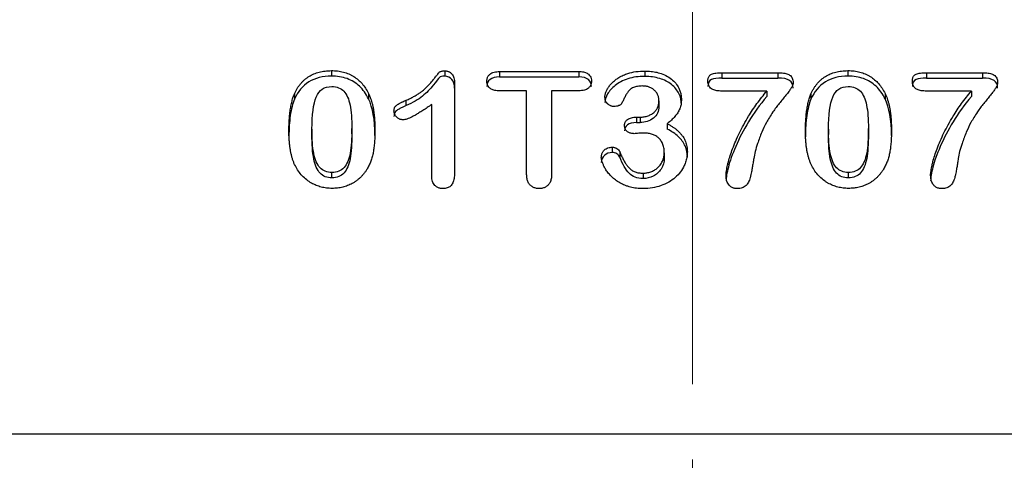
# Model space of a CAD drawing. Header units: inches. Extents: x 0.6 to 16.3, y 0.2 to 11.5.
# Tile 20 of 24: x 12 to 13.3, y 7.5 to 8.1. Entities that reach past the tile are written whole.
import ezdxf

# ---------------------------------------------------------------- set-up
doc = ezdxf.new("R2010")
doc.units = ezdxf.units.IN
doc.header["$MEASUREMENT"] = 0
doc.linetypes.add('CENTERX2', pattern=[0.8, 0.5, -0.1, 0.1, -0.1])

msp = doc.modelspace()

# ---------------------------------------------------------------- linework, layer by layer
at = {"color": 7, "linetype": 'CENTERX2', "lineweight": 18}
msp.add_line((12.9272, 4.425), (12.9272, 11.1056), dxfattribs=at)
at = {"color": 7, "linetype": 'Continuous', "lineweight": 25}
for p, q in [((12.4469, 8.0419), (12.4469, 8.0347)), ((12.5976, 8.0417), (12.5976, 8.0345)), ((12.6704, 8.0407), (12.7759, 8.0407)), ((12.6704, 8.0407), (12.6704, 8.0335)), ((12.6704, 8.0335), (12.7759, 8.0335)), ((12.7759, 8.0407), (12.7759, 8.0335)), ((12.8637, 8.0414), (12.8637, 8.0343)), ((12.9663, 8.0392), (13.0407, 8.0392)), ((12.9663, 8.0392), (12.9663, 8.0321)), ((12.9663, 8.0321), (13.0407, 8.0321)), ((13.0407, 8.0392), (13.0407, 8.0321)), ((13.134, 8.0419), (13.134, 8.0347)), ((13.2383, 8.0392), (13.3128, 8.0392)), ((13.2383, 8.0392), (13.2383, 8.0321)), ((13.2383, 8.0321), (13.3128, 8.0321)), ((13.3128, 8.0392), (13.3128, 8.0321)), ((12.6107, 8.0256), (12.6107, 7.9061)), ((12.3977, 8.0111), (12.3977, 8.004)), ((12.4963, 8.0115), (12.4963, 8.0043)), ((12.7066, 8.0151), (12.6704, 8.0151)), ((12.7066, 7.9039), (12.7066, 8.0151)), ((12.7397, 8.0151), (12.7397, 7.9039)), ((12.7759, 8.0151), (12.7397, 8.0151)), ((13.0261, 8.0147), (12.9663, 8.0147)), ((13.0261, 8.0147), (13.0261, 8.0076)), ((13.0848, 8.0111), (13.0848, 8.004)), ((13.1834, 8.0115), (13.1834, 8.0043)), ((13.2982, 8.0147), (13.2383, 8.0147)), ((13.2982, 8.0147), (13.2982, 8.0076)), ((12.5463, 7.9954), (12.5463, 8.0025)), ((12.5803, 7.902), (12.5803, 7.997)), ((12.8826, 8.0019), (12.8826, 7.9948)), ((12.8529, 7.9801), (12.8574, 7.9801)), ((12.8529, 7.9801), (12.8529, 7.9729)), ((12.8574, 7.9801), (12.8574, 7.9729)), ((12.421, 7.964), (12.421, 7.9569)), ((12.4741, 7.9577), (12.4741, 7.9649)), ((12.8529, 7.9729), (12.8574, 7.9729)), ((12.8936, 7.9714), (12.8936, 7.9642)), ((13.1081, 7.964), (13.1081, 7.9569)), ((13.1612, 7.9577), (13.1612, 7.9649)), ((12.8205, 7.9401), (12.8205, 7.933)), ((12.8304, 7.9342), (12.8304, 7.9271)), ((12.8897, 7.9328), (12.8897, 7.9256)), ((12.4475, 7.8993), (12.4475, 7.9065)), ((12.8615, 7.9056), (12.8615, 7.8985)), ((13.1346, 7.8993), (13.1346, 7.9065)), ((11.7987, 7.559), (14.0551, 7.559))]:
    msp.add_line(p, q, dxfattribs=at)
for points, knots in [([(12.3977, 8.0111), (12.3983, 8.0123), (12.3994, 8.0148), (12.4013, 8.0182), (12.4035, 8.0214), (12.4058, 8.0244), (12.4083, 8.0272), (12.4109, 8.0297), (12.4138, 8.032), (12.4179, 8.0348), (12.4234, 8.0377), (12.4307, 8.0401), (12.4386, 8.0416), (12.444, 8.0418), (12.4469, 8.0419)], [0, 0, 0, 0, 0.067872, 0.133568, 0.19738, 0.259627, 0.320651, 0.380817, 0.440504, 0.500101, 0.619228, 0.740342, 0.866392, 1, 1, 1, 1]), ([(12.4469, 8.0347), (12.4352, 8.0347), (12.4252, 8.0321), (12.4085, 8.0217), (12.4021, 8.014), (12.3977, 8.004)], [-2, -2, -2, -2, -1, -1, 0, 0, 0, 0]), ([(12.4469, 8.0419), (12.4483, 8.0419), (12.451, 8.0418), (12.4551, 8.0415), (12.459, 8.0408), (12.4628, 8.04), (12.4665, 8.0389), (12.47, 8.0376), (12.4734, 8.036), (12.4776, 8.0335), (12.4826, 8.0299), (12.4879, 8.0246), (12.4925, 8.0185), (12.495, 8.0139), (12.4963, 8.0115)], [0, 0, 0, 0, 0.066815, 0.131673, 0.194865, 0.256703, 0.317523, 0.377675, 0.437524, 0.497439, 0.615692, 0.737167, 0.864504, 1, 1, 1, 1]), ([(12.4963, 8.0043), (12.493, 8.011), (12.489, 8.0166), (12.4795, 8.0255), (12.474, 8.0289), (12.4615, 8.0336), (12.4545, 8.0347), (12.4469, 8.0347)], [-3, -3, -3, -3, -2, -2, -1, -1, 0, 0, 0, 0]), ([(12.5463, 8.0025), (12.548, 8.0033), (12.5514, 8.0048), (12.5562, 8.0073), (12.5605, 8.0098), (12.5644, 8.0123), (12.5687, 8.0155), (12.5732, 8.0195), (12.578, 8.0245), (12.5819, 8.0292), (12.585, 8.0332), (12.5873, 8.0361), (12.589, 8.0382), (12.5903, 8.0397), (12.5916, 8.0407), (12.5933, 8.0413), (12.5953, 8.0416), (12.5968, 8.0416), (12.5976, 8.0417)], [0, 0, 0, 0, 0.085384, 0.165416, 0.240281, 0.310206, 0.375466, 0.480105, 0.584628, 0.68966, 0.761197, 0.818056, 0.860253, 0.887826, 0.909043, 0.93401, 0.96407, 1, 1, 1, 1]), ([(12.5976, 8.0345), (12.5941, 8.0345), (12.5917, 8.0339), (12.5892, 8.0314), (12.5865, 8.028), (12.5781, 8.0172), (12.5733, 8.0123), (12.5626, 8.0035), (12.5553, 7.9993), (12.5463, 7.9954)], [-4, -4, -4, -4, -3, -3, -2, -2, -1, -1, 0, 0, 0, 0]), ([(12.5976, 8.0417), (12.5983, 8.0416), (12.5995, 8.0416), (12.6013, 8.0412), (12.603, 8.0406), (12.6045, 8.0398), (12.6059, 8.0387), (12.6081, 8.0364), (12.6103, 8.032), (12.6106, 8.0279), (12.6107, 8.0256)], [0, 0, 0, 0, 0.079284, 0.154584, 0.227617, 0.300263, 0.374432, 0.45192, 0.70185, 1, 1, 1, 1]), ([(12.6107, 8.0184), (12.6107, 8.0234), (12.6095, 8.0273), (12.6048, 8.0331), (12.6016, 8.0345), (12.5976, 8.0345)], [-2, -2, -2, -2, -1, -1, 0, 0, 0, 0]), ([(12.6536, 8.0279), (12.6536, 8.0285), (12.6537, 8.0298), (12.6541, 8.0316), (12.6547, 8.0332), (12.6555, 8.0347), (12.6566, 8.0361), (12.6589, 8.0382), (12.6636, 8.0404), (12.668, 8.0406), (12.6704, 8.0407)], [0, 0, 0, 0, 0.083363, 0.161969, 0.237282, 0.310962, 0.384782, 0.460502, 0.703623, 1, 1, 1, 1]), ([(12.6704, 8.0335), (12.665, 8.0335), (12.6608, 8.0324), (12.6551, 8.0278), (12.6536, 8.0247), (12.6536, 8.0207)], [-2, -2, -2, -2, -1, -1, 0, 0, 0, 0]), ([(12.7759, 8.0407), (12.777, 8.0407), (12.7791, 8.0406), (12.7821, 8.0402), (12.7846, 8.0395), (12.7869, 8.0385), (12.7891, 8.0369), (12.7912, 8.0346), (12.7926, 8.0314), (12.7928, 8.0291), (12.7929, 8.0279)], [0, 0, 0, 0, 0.133219, 0.25309, 0.361369, 0.460426, 0.553346, 0.699642, 0.844505, 1, 1, 1, 1]), ([(12.7929, 8.0207), (12.7929, 8.0245), (12.7915, 8.0276), (12.786, 8.0323), (12.7817, 8.0335), (12.7759, 8.0335)], [-2, -2, -2, -2, -1, -1, 0, 0, 0, 0]), ([(12.8107, 8.0065), (12.8107, 8.0071), (12.8108, 8.0084), (12.8111, 8.0103), (12.8116, 8.0122), (12.8123, 8.0141), (12.8131, 8.016), (12.8146, 8.0187), (12.8169, 8.0221), (12.8203, 8.0259), (12.8245, 8.0296), (12.8294, 8.033), (12.8351, 8.0359), (12.8426, 8.0387), (12.8522, 8.041), (12.8598, 8.0413), (12.8637, 8.0414)], [0, 0, 0, 0, 0.027611, 0.055975, 0.085334, 0.115906, 0.147883, 0.181434, 0.252001, 0.327108, 0.407882, 0.493426, 0.583792, 0.680406, 0.834347, 1, 1, 1, 1]), ([(12.8637, 8.0343), (12.8555, 8.0343), (12.8481, 8.0332), (12.8346, 8.0288), (12.829, 8.0259), (12.82, 8.0187), (12.8165, 8.0149), (12.8119, 8.0068), (12.8107, 8.003), (12.8107, 7.9994)], [-4, -4, -4, -4, -3, -3, -2, -2, -1, -1, 0, 0, 0, 0]), ([(12.8637, 8.0414), (12.8651, 8.0414), (12.868, 8.0414), (12.8721, 8.041), (12.8761, 8.0405), (12.8799, 8.0397), (12.8853, 8.0382), (12.892, 8.0356), (12.8992, 8.031), (12.9051, 8.0253), (12.9089, 8.0194), (12.9111, 8.0139), (12.9123, 8.0089), (12.9124, 8.0055), (12.9125, 8.0038)], [0, 0, 0, 0, 0.060356, 0.118779, 0.175482, 0.230695, 0.284672, 0.413641, 0.536787, 0.654573, 0.768771, 0.844613, 0.921158, 1, 1, 1, 1]), ([(12.9125, 7.9966), (12.9125, 8.0019), (12.9114, 8.0068), (12.9069, 8.016), (12.9035, 8.02), (12.8948, 8.027), (12.8896, 8.0296), (12.8776, 8.0333), (12.871, 8.0343), (12.8637, 8.0343)], [-4, -4, -4, -4, -3, -3, -2, -2, -1, -1, 0, 0, 0, 0]), ([(12.9476, 8.0279), (12.9477, 8.0286), (12.9477, 8.0301), (12.9481, 8.032), (12.9488, 8.0338), (12.9498, 8.0352), (12.951, 8.0363), (12.9529, 8.0373), (12.9554, 8.0381), (12.9586, 8.0388), (12.9622, 8.0392), (12.9649, 8.0392), (12.9663, 8.0392)], [0, 0, 0, 0, 0.09329, 0.176397, 0.251248, 0.320467, 0.387343, 0.455504, 0.567011, 0.693845, 0.837772, 1, 1, 1, 1]), ([(12.9663, 8.0321), (12.9604, 8.0321), (12.9558, 8.0314), (12.9493, 8.0286), (12.9476, 8.0255), (12.9476, 8.0207)], [-2, -2, -2, -2, -1, -1, 0, 0, 0, 0]), ([(13.0407, 8.0392), (13.0421, 8.0392), (13.0446, 8.0392), (13.0482, 8.0388), (13.0514, 8.0382), (13.054, 8.0373), (13.0564, 8.0361), (13.0585, 8.0344), (13.06, 8.0319), (13.0609, 8.029), (13.061, 8.0269), (13.061, 8.0257)], [0, 0, 0, 0, 0.141423, 0.267, 0.377734, 0.475089, 0.561213, 0.660904, 0.762573, 0.873674, 1, 1, 1, 1]), ([(13.061, 8.0186), (13.061, 8.0234), (13.0594, 8.0268), (13.0531, 8.031), (13.0479, 8.0321), (13.0407, 8.0321)], [-2, -2, -2, -2, -1, -1, 0, 0, 0, 0]), ([(13.0848, 8.0111), (13.0854, 8.0123), (13.0865, 8.0148), (13.0884, 8.0182), (13.0906, 8.0214), (13.0929, 8.0244), (13.0953, 8.0272), (13.098, 8.0297), (13.1009, 8.032), (13.1049, 8.0348), (13.1105, 8.0377), (13.1178, 8.0401), (13.1257, 8.0416), (13.1311, 8.0418), (13.134, 8.0419)], [0, 0, 0, 0, 0.067872, 0.133568, 0.19738, 0.259627, 0.320651, 0.380817, 0.440504, 0.500101, 0.619228, 0.740342, 0.866392, 1, 1, 1, 1]), ([(13.134, 8.0347), (13.1223, 8.0347), (13.1123, 8.0321), (13.0956, 8.0217), (13.0892, 8.014), (13.0848, 8.004)], [-2, -2, -2, -2, -1, -1, 0, 0, 0, 0]), ([(13.134, 8.0419), (13.1354, 8.0419), (13.1381, 8.0418), (13.1422, 8.0415), (13.1461, 8.0408), (13.1499, 8.04), (13.1536, 8.0389), (13.1571, 8.0376), (13.1605, 8.036), (13.1647, 8.0335), (13.1697, 8.0299), (13.175, 8.0246), (13.1796, 8.0185), (13.1821, 8.0139), (13.1834, 8.0115)], [0, 0, 0, 0, 0.066815, 0.131673, 0.194865, 0.256703, 0.317523, 0.377675, 0.437524, 0.497439, 0.615692, 0.737167, 0.864504, 1, 1, 1, 1]), ([(13.1834, 8.0043), (13.1801, 8.011), (13.1761, 8.0166), (13.1666, 8.0255), (13.1611, 8.0289), (13.1486, 8.0336), (13.1416, 8.0347), (13.134, 8.0347)], [-3, -3, -3, -3, -2, -2, -1, -1, 0, 0, 0, 0]), ([(13.2197, 8.0279), (13.2197, 8.0286), (13.2198, 8.0301), (13.2202, 8.032), (13.2208, 8.0338), (13.2218, 8.0352), (13.2231, 8.0363), (13.2249, 8.0373), (13.2274, 8.0381), (13.2306, 8.0388), (13.2343, 8.0392), (13.2369, 8.0392), (13.2383, 8.0392)], [0, 0, 0, 0, 0.09329, 0.176397, 0.251248, 0.320467, 0.387343, 0.455504, 0.567011, 0.693845, 0.837772, 1, 1, 1, 1]), ([(13.2383, 8.0321), (13.2324, 8.0321), (13.2279, 8.0314), (13.2213, 8.0286), (13.2197, 8.0255), (13.2197, 8.0207)], [-2, -2, -2, -2, -1, -1, 0, 0, 0, 0]), ([(13.3128, 8.0392), (13.3141, 8.0392), (13.3167, 8.0392), (13.3203, 8.0388), (13.3234, 8.0382), (13.3261, 8.0373), (13.3285, 8.0361), (13.3305, 8.0344), (13.332, 8.0319), (13.3329, 8.029), (13.333, 8.0269), (13.3331, 8.0257)], [0, 0, 0, 0, 0.141423, 0.267, 0.377734, 0.475089, 0.561213, 0.660904, 0.762573, 0.873674, 1, 1, 1, 1]), ([(13.3331, 8.0186), (13.3331, 8.0234), (13.3315, 8.0268), (13.3251, 8.031), (13.3199, 8.0321), (13.3128, 8.0321)], [-2, -2, -2, -2, -1, -1, 0, 0, 0, 0]), ([(12.421, 7.964), (12.421, 7.9834), (12.4229, 7.9976), (12.4306, 8.0161), (12.4374, 8.0208), (12.4473, 8.0208)], [-2, -2, -2, -2, -1, -1, 0, 0, 0, 0]), ([(12.4473, 8.0208), (12.4541, 8.0208), (12.4595, 8.0187), (12.4673, 8.0104), (12.4701, 8.0043), (12.4733, 7.988), (12.4741, 7.9776), (12.4741, 7.9649)], [-3, -3, -3, -3, -2, -2, -1, -1, 0, 0, 0, 0]), ([(12.6704, 8.0151), (12.6693, 8.0151), (12.6673, 8.0152), (12.6644, 8.0156), (12.6618, 8.0163), (12.6596, 8.0173), (12.6573, 8.0188), (12.6553, 8.0211), (12.6538, 8.0243), (12.6537, 8.0267), (12.6536, 8.0279)], [0, 0, 0, 0, 0.1317816, 0.2505614, 0.3580534, 0.4565624, 0.549067, 0.6952059, 0.8413754, 1, 1, 1, 1]), ([(12.7929, 8.0279), (12.7928, 8.0273), (12.7928, 8.0261), (12.7924, 8.0243), (12.7919, 8.0227), (12.791, 8.0212), (12.79, 8.0198), (12.7877, 8.0176), (12.783, 8.0154), (12.7785, 8.0152), (12.7759, 8.0151)], [0, 0, 0, 0, 0.0813365, 0.1583226, 0.2323327, 0.3049102, 0.3776899, 0.4522932, 0.6949095, 1, 1, 1, 1]), ([(12.8606, 8.0215), (12.8595, 8.0215), (12.8573, 8.0214), (12.8542, 8.0211), (12.8513, 8.0204), (12.8486, 8.0195), (12.8462, 8.0183), (12.8441, 8.0168), (12.842, 8.0146), (12.8398, 8.0115), (12.8375, 8.0075), (12.8354, 8.0031), (12.834, 8.0002), (12.8333, 7.9988)], [0, 0, 0, 0, 0.086169, 0.164812, 0.236677, 0.308199, 0.379261, 0.443443, 0.505337, 0.614927, 0.742594, 0.874536, 1, 1, 1, 1]), ([(12.8826, 8.0019), (12.8826, 8.0027), (12.8825, 8.0042), (12.8822, 8.0063), (12.8815, 8.0084), (12.8807, 8.0104), (12.8796, 8.0123), (12.8782, 8.014), (12.8763, 8.0162), (12.8735, 8.0184), (12.8697, 8.0202), (12.8653, 8.0213), (12.8622, 8.0214), (12.8606, 8.0215)], [0, 0, 0, 0, 0.070498, 0.13895, 0.20617, 0.273019, 0.340369, 0.409078, 0.479949, 0.604041, 0.728259, 0.858524, 1, 1, 1, 1]), ([(12.9663, 8.0147), (12.9651, 8.0148), (12.9628, 8.0148), (12.9597, 8.0152), (12.9568, 8.0158), (12.9544, 8.0167), (12.9521, 8.0179), (12.9502, 8.0197), (12.9487, 8.022), (12.9478, 8.0248), (12.9477, 8.0268), (12.9476, 8.0279)], [0, 0, 0, 0, 0.13265, 0.252264, 0.36005, 0.457649, 0.54727, 0.652763, 0.758783, 0.872558, 1, 1, 1, 1]), ([(13.061, 8.0257), (13.061, 8.0253), (13.061, 8.0244), (13.0606, 8.0229), (13.06, 8.0214), (13.0592, 8.0198), (13.0581, 8.018), (13.0569, 8.0161), (13.0547, 8.0132), (13.0514, 8.0091), (13.0471, 8.0038), (13.0426, 7.9984), (13.0382, 7.9928), (13.0339, 7.9866), (13.0295, 7.9799), (13.0244, 7.971), (13.0189, 7.9595), (13.0155, 7.95), (13.0137, 7.945)], [0, 0, 0, 0, 0.014103, 0.02978, 0.047279, 0.066778, 0.088405, 0.112256, 0.1384, 0.204409, 0.276075, 0.353402, 0.424586, 0.502207, 0.594049, 0.677321, 0.828789, 1, 1, 1, 1]), ([(13.1081, 7.964), (13.1081, 7.9834), (13.11, 7.9976), (13.1177, 8.0161), (13.1245, 8.0208), (13.1343, 8.0208)], [-2, -2, -2, -2, -1, -1, 0, 0, 0, 0]), ([(13.1343, 8.0208), (13.1412, 8.0208), (13.1466, 8.0187), (13.1544, 8.0104), (13.1571, 8.0043), (13.1604, 7.988), (13.1612, 7.9776), (13.1612, 7.9649)], [-3, -3, -3, -3, -2, -2, -1, -1, 0, 0, 0, 0]), ([(13.2383, 8.0147), (13.2371, 8.0148), (13.2349, 8.0148), (13.2317, 8.0152), (13.2289, 8.0158), (13.2264, 8.0167), (13.2242, 8.0179), (13.2222, 8.0197), (13.2207, 8.022), (13.2198, 8.0248), (13.2197, 8.0268), (13.2197, 8.0279)], [0, 0, 0, 0, 0.13265, 0.252264, 0.36005, 0.457649, 0.54727, 0.652763, 0.758783, 0.872558, 1, 1, 1, 1]), ([(13.3331, 8.0257), (13.3331, 8.0253), (13.333, 8.0244), (13.3326, 8.0229), (13.332, 8.0214), (13.3312, 8.0198), (13.3302, 8.018), (13.3289, 8.0161), (13.3267, 8.0132), (13.3234, 8.0091), (13.3192, 8.0038), (13.3147, 7.9984), (13.3102, 7.9928), (13.3059, 7.9866), (13.3016, 7.9799), (13.2964, 7.971), (13.291, 7.9595), (13.2876, 7.95), (13.2858, 7.945)], [0, 0, 0, 0, 0.014103, 0.02978, 0.047279, 0.066778, 0.088405, 0.112256, 0.1384, 0.204409, 0.276075, 0.353402, 0.424586, 0.502207, 0.594049, 0.677321, 0.828789, 1, 1, 1, 1]), ([(12.3904, 7.961), (12.3904, 7.964), (12.3904, 7.9698), (12.3909, 7.9781), (12.3916, 7.9859), (12.3927, 7.993), (12.394, 7.9996), (12.3956, 8.0056), (12.397, 8.0093), (12.3977, 8.0111)], [0, 0, 0, 0, 0.175715, 0.33999, 0.493053, 0.635185, 0.766737, 0.888154, 1, 1, 1, 1]), ([(12.3977, 8.004), (12.3952, 7.9979), (12.3934, 7.9907), (12.391, 7.9739), (12.3904, 7.9644), (12.3904, 7.9539)], [-2, -2, -2, -2, -1, -1, 0, 0, 0, 0]), ([(12.4963, 8.0115), (12.4968, 8.0104), (12.4978, 8.0082), (12.4991, 8.0047), (12.5003, 8.001), (12.5014, 7.9971), (12.5023, 7.9929), (12.5031, 7.9884), (12.5037, 7.9838), (12.5042, 7.9789), (12.5045, 7.9737), (12.5048, 7.9684), (12.5048, 7.9647), (12.5048, 7.9628)], [0, 0, 0, 0, 0.070895, 0.145264, 0.223335, 0.305304, 0.391341, 0.481593, 0.576188, 0.675235, 0.778832, 0.887062, 1, 1, 1, 1]), ([(12.8226, 7.9942), (12.822, 7.9942), (12.8209, 7.9943), (12.8192, 7.9947), (12.8175, 7.9954), (12.8159, 7.9964), (12.8141, 7.9978), (12.8122, 8), (12.8109, 8.0031), (12.8108, 8.0054), (12.8107, 8.0065)], [0, 0, 0, 0, 0.0887351, 0.1772175, 0.2678467, 0.3628597, 0.4642036, 0.6346669, 0.8088028, 1, 1, 1, 1]), ([(12.9125, 8.0038), (12.9124, 8.0026), (12.9124, 8.0004), (12.912, 7.9972), (12.9113, 7.9941), (12.9103, 7.9912), (12.9091, 7.9885), (12.9071, 7.985), (12.9038, 7.9808), (12.8991, 7.9759), (12.8955, 7.9729), (12.8936, 7.9714)], [0, 0, 0, 0, 0.0884578, 0.1732321, 0.2549172, 0.3341769, 0.4117375, 0.4883733, 0.6461396, 0.816004, 1, 1, 1, 1]), ([(12.9719, 7.9026), (12.972, 7.9036), (12.972, 7.9056), (12.9724, 7.9089), (12.973, 7.9126), (12.9739, 7.9166), (12.9752, 7.9221), (12.9774, 7.9294), (12.9807, 7.9385), (12.9848, 7.9486), (12.9897, 7.9592), (12.9954, 7.9702), (13.0029, 7.9833), (13.0129, 7.9985), (13.0216, 8.0092), (13.0261, 8.0147)], [0, 0, 0, 0, 0.0232819, 0.0496835, 0.0792869, 0.1121503, 0.148316, 0.2161469, 0.2936268, 0.3809225, 0.4748989, 0.5727061, 0.6745365, 0.8335328, 1, 1, 1, 1]), ([(13.0261, 8.0076), (13.0167, 7.9965), (13.0086, 7.9853), (12.995, 7.9627), (12.9893, 7.9518), (12.9802, 7.9305), (12.9769, 7.9213), (12.9729, 7.906), (12.9719, 7.8999), (12.9719, 7.8954)], [-4, -4, -4, -4, -3, -3, -2, -2, -1, -1, 0, 0, 0, 0]), ([(13.0775, 7.961), (13.0775, 7.964), (13.0775, 7.9698), (13.078, 7.9781), (13.0787, 7.9859), (13.0798, 7.993), (13.0811, 7.9996), (13.0827, 8.0056), (13.0841, 8.0093), (13.0848, 8.0111)], [0, 0, 0, 0, 0.175715, 0.33999, 0.493053, 0.635185, 0.766737, 0.888154, 1, 1, 1, 1]), ([(13.0848, 8.004), (13.0823, 7.9979), (13.0805, 7.9907), (13.0781, 7.9739), (13.0775, 7.9644), (13.0775, 7.9539)], [-2, -2, -2, -2, -1, -1, 0, 0, 0, 0]), ([(13.1834, 8.0115), (13.1839, 8.0104), (13.1849, 8.0082), (13.1862, 8.0047), (13.1874, 8.001), (13.1885, 7.9971), (13.1894, 7.9929), (13.1902, 7.9884), (13.1908, 7.9838), (13.1913, 7.9789), (13.1916, 7.9737), (13.1918, 7.9684), (13.1919, 7.9647), (13.1919, 7.9628)], [0, 0, 0, 0, 0.070895, 0.145264, 0.223335, 0.305304, 0.391341, 0.481593, 0.576188, 0.675235, 0.778832, 0.887062, 1, 1, 1, 1]), ([(13.244, 7.9026), (13.244, 7.9036), (13.2441, 7.9056), (13.2445, 7.9089), (13.2451, 7.9126), (13.2459, 7.9166), (13.2473, 7.9221), (13.2494, 7.9294), (13.2527, 7.9385), (13.2568, 7.9486), (13.2617, 7.9592), (13.2674, 7.9702), (13.275, 7.9833), (13.2849, 7.9985), (13.2937, 8.0092), (13.2982, 8.0147)], [0, 0, 0, 0, 0.023282, 0.049684, 0.079287, 0.11215, 0.148316, 0.216147, 0.293627, 0.380922, 0.474899, 0.572706, 0.674536, 0.833533, 1, 1, 1, 1]), ([(13.2982, 8.0076), (13.2888, 7.9965), (13.2807, 7.9853), (13.2671, 7.9627), (13.2614, 7.9518), (13.2522, 7.9305), (13.249, 7.9213), (13.245, 7.906), (13.244, 7.8999), (13.244, 7.8954)], [-4, -4, -4, -4, -3, -3, -2, -2, -1, -1, 0, 0, 0, 0]), ([(12.5301, 7.9882), (12.5302, 7.9889), (12.5302, 7.9901), (12.5306, 7.992), (12.5314, 7.9936), (12.5324, 7.9949), (12.5339, 7.9962), (12.536, 7.9975), (12.5388, 7.999), (12.5423, 8.0008), (12.5449, 8.0019), (12.5463, 8.0025)], [0, 0, 0, 0, 0.0904002, 0.1726506, 0.2490428, 0.3224191, 0.3959725, 0.5028368, 0.638867, 0.8045073, 1, 1, 1, 1]), ([(12.5463, 7.9954), (12.5452, 7.9949), (12.5434, 7.9941), (12.5406, 7.9929), (12.5382, 7.9916), (12.536, 7.9904), (12.5344, 7.9894), (12.5328, 7.9883), (12.5313, 7.9865), (12.5303, 7.9839), (12.5302, 7.982), (12.5301, 7.981)], [0, 0, 0, 0, 0.1534935, 0.2514249, 0.383463, 0.5023331, 0.5724605, 0.6273789, 0.7502886, 0.8651702, 1, 1, 1, 1]), ([(12.5803, 7.997), (12.5783, 7.9956), (12.5744, 7.9928), (12.5688, 7.989), (12.5636, 7.9858), (12.5589, 7.983), (12.5547, 7.9807), (12.5509, 7.9789), (12.5475, 7.9776), (12.5446, 7.9768), (12.5428, 7.9767), (12.542, 7.9766)], [0, 0, 0, 0, 0.1710458, 0.3266483, 0.4669021, 0.5919361, 0.7019331, 0.7971625, 0.8780412, 0.9452538, 1, 1, 1, 1]), ([(12.8333, 7.9988), (12.8331, 7.9985), (12.8327, 7.9977), (12.8318, 7.9968), (12.8307, 7.996), (12.8289, 7.9951), (12.8262, 7.9944), (12.8238, 7.9943), (12.8226, 7.9942)], [0, 0, 0, 0, 0.102663, 0.2077183, 0.3191774, 0.4404177, 0.7036096, 1, 1, 1, 1]), ([(12.8574, 7.9801), (12.8584, 7.9801), (12.8603, 7.9802), (12.863, 7.9805), (12.8657, 7.9811), (12.8683, 7.9819), (12.8707, 7.9829), (12.873, 7.9842), (12.8757, 7.986), (12.8786, 7.9887), (12.8809, 7.9926), (12.8824, 7.9971), (12.8825, 8.0003), (12.8826, 8.0019)], [0, 0, 0, 0, 0.07492, 0.147328, 0.217838, 0.287116, 0.355861, 0.424791, 0.494616, 0.614954, 0.734702, 0.861005, 1, 1, 1, 1]), ([(12.8826, 7.9948), (12.8826, 7.9877), (12.8801, 7.9823), (12.8702, 7.9748), (12.8643, 7.9729), (12.8574, 7.9729)], [-2, -2, -2, -2, -1, -1, 0, 0, 0, 0]), ([(12.542, 7.9766), (12.5414, 7.9766), (12.5402, 7.9767), (12.5384, 7.9771), (12.5368, 7.9778), (12.5352, 7.9788), (12.533, 7.9807), (12.5307, 7.9837), (12.5303, 7.9867), (12.5301, 7.9882)], [0, 0, 0, 0, 0.096932, 0.19209, 0.288192, 0.387878, 0.493519, 0.748829, 1, 1, 1, 1]), ([(12.8368, 7.969), (12.8369, 7.9695), (12.8369, 7.9706), (12.8372, 7.9721), (12.8378, 7.9735), (12.8386, 7.9748), (12.8396, 7.976), (12.8418, 7.9779), (12.8463, 7.9798), (12.8505, 7.98), (12.8529, 7.9801)], [0, 0, 0, 0, 0.076366, 0.149149, 0.219907, 0.290333, 0.362141, 0.436954, 0.685276, 1, 1, 1, 1]), ([(12.4475, 7.9065), (12.4409, 7.9065), (12.4356, 7.9086), (12.4279, 7.9171), (12.4251, 7.9234), (12.4218, 7.9402), (12.421, 7.9509), (12.421, 7.964)], [-3, -3, -3, -3, -2, -2, -1, -1, 0, 0, 0, 0]), ([(12.4741, 7.9649), (12.4741, 7.9514), (12.4734, 7.9406), (12.4703, 7.924), (12.4676, 7.9176), (12.4598, 7.9087), (12.4544, 7.9065), (12.4475, 7.9065)], [-3, -3, -3, -3, -2, -2, -1, -1, 0, 0, 0, 0]), ([(12.8529, 7.9729), (12.8475, 7.9729), (12.8435, 7.9719), (12.8382, 7.9678), (12.8368, 7.9651), (12.8368, 7.9618)], [-2, -2, -2, -2, -1, -1, 0, 0, 0, 0]), ([(12.8498, 7.9581), (12.849, 7.9582), (12.8475, 7.9582), (12.8453, 7.9586), (12.8434, 7.9591), (12.8416, 7.9599), (12.8395, 7.9615), (12.8372, 7.9645), (12.837, 7.9674), (12.8368, 7.969)], [0, 0, 0, 0, 0.120694, 0.231276, 0.333565, 0.429852, 0.52287, 0.74791, 1, 1, 1, 1]), ([(12.8936, 7.9714), (12.8949, 7.9707), (12.8975, 7.9693), (12.9012, 7.967), (12.9045, 7.9647), (12.9075, 7.9621), (12.9102, 7.9595), (12.9126, 7.9568), (12.9147, 7.9539), (12.9164, 7.9509), (12.9179, 7.9477), (12.919, 7.9445), (12.9198, 7.9411), (12.9203, 7.9377), (12.9203, 7.9353), (12.9204, 7.9341)], [0, 0, 0, 0, 0.090279, 0.176604, 0.259331, 0.338871, 0.41568, 0.490268, 0.56319, 0.63504, 0.706438, 0.778017, 0.850404, 0.924208, 1, 1, 1, 1]), ([(12.9204, 7.9269), (12.9204, 7.9322), (12.9193, 7.9372), (12.9153, 7.9463), (12.9123, 7.9504), (12.9044, 7.9579), (12.8995, 7.9613), (12.8936, 7.9642)], [-3, -3, -3, -3, -2, -2, -1, -1, 0, 0, 0, 0]), ([(13.1346, 7.9065), (13.128, 7.9065), (13.1227, 7.9086), (13.115, 7.9171), (13.1122, 7.9234), (13.1089, 7.9402), (13.1081, 7.9509), (13.1081, 7.964)], [-3, -3, -3, -3, -2, -2, -1, -1, 0, 0, 0, 0]), ([(13.1612, 7.9649), (13.1612, 7.9514), (13.1605, 7.9406), (13.1574, 7.924), (13.1546, 7.9176), (13.1469, 7.9087), (13.1415, 7.9065), (13.1346, 7.9065)], [-3, -3, -3, -3, -2, -2, -1, -1, 0, 0, 0, 0]), ([(12.3971, 7.9191), (12.3966, 7.9204), (12.3956, 7.923), (12.3944, 7.927), (12.3933, 7.9313), (12.3924, 7.9357), (12.3917, 7.9404), (12.3911, 7.9453), (12.3907, 7.9503), (12.3904, 7.9556), (12.3904, 7.9592), (12.3904, 7.961)], [0, 0, 0, 0, 0.095025, 0.193596, 0.295953, 0.402307, 0.512849, 0.627746, 0.747151, 0.871195, 1, 1, 1, 1]), ([(12.4475, 7.8993), (12.4409, 7.8993), (12.4356, 7.9014), (12.4279, 7.91), (12.4251, 7.9163), (12.4218, 7.933), (12.421, 7.9438), (12.421, 7.9569)], [-3, -3, -3, -3, -2, -2, -1, -1, 0, 0, 0, 0]), ([(12.4741, 7.9577), (12.4741, 7.9443), (12.4734, 7.9334), (12.4703, 7.9168), (12.4676, 7.9105), (12.4598, 7.9015), (12.4544, 7.8993), (12.4475, 7.8993)], [-3, -3, -3, -3, -2, -2, -1, -1, 0, 0, 0, 0]), ([(12.5048, 7.9628), (12.5048, 7.9601), (12.5047, 7.9548), (12.5043, 7.9471), (12.5036, 7.94), (12.5026, 7.9334), (12.5013, 7.9273), (12.4994, 7.9216), (12.4972, 7.9161), (12.4953, 7.9126), (12.4943, 7.9109)], [0, 0, 0, 0, 0.154958, 0.29892, 0.432098, 0.554758, 0.67022, 0.782393, 0.892046, 1, 1, 1, 1]), ([(12.8627, 7.959), (12.8617, 7.9589), (12.8594, 7.9589), (12.8558, 7.9586), (12.8525, 7.9582), (12.8505, 7.9582), (12.8498, 7.9581)], [0, 0, 0, 0, 0.219963, 0.534848, 0.832351, 1, 1, 1, 1]), ([(12.8897, 7.9328), (12.8897, 7.9339), (12.8896, 7.9361), (12.8892, 7.9393), (12.8885, 7.9423), (12.8874, 7.9451), (12.8861, 7.9476), (12.8845, 7.95), (12.8821, 7.9526), (12.8787, 7.9552), (12.874, 7.9574), (12.8685, 7.9588), (12.8647, 7.9589), (12.8627, 7.959)], [0, 0, 0, 0, 0.0827417, 0.1607383, 0.2346635, 0.3053074, 0.3735742, 0.4404646, 0.5070413, 0.6224475, 0.7394753, 0.8637493, 1, 1, 1, 1]), ([(13.0842, 7.9191), (13.0837, 7.9204), (13.0827, 7.923), (13.0815, 7.927), (13.0804, 7.9313), (13.0795, 7.9357), (13.0787, 7.9404), (13.0782, 7.9453), (13.0778, 7.9503), (13.0775, 7.9556), (13.0775, 7.9592), (13.0775, 7.961)], [0, 0, 0, 0, 0.095025, 0.193596, 0.295953, 0.402307, 0.512849, 0.627746, 0.747151, 0.871195, 1, 1, 1, 1]), ([(13.1346, 7.8993), (13.128, 7.8993), (13.1227, 7.9014), (13.115, 7.91), (13.1122, 7.9163), (13.1089, 7.933), (13.1081, 7.9438), (13.1081, 7.9569)], [-3, -3, -3, -3, -2, -2, -1, -1, 0, 0, 0, 0]), ([(13.1612, 7.9577), (13.1612, 7.9443), (13.1605, 7.9334), (13.1574, 7.9168), (13.1546, 7.9105), (13.1469, 7.9015), (13.1415, 7.8993), (13.1346, 7.8993)], [-3, -3, -3, -3, -2, -2, -1, -1, 0, 0, 0, 0]), ([(13.1919, 7.9628), (13.1919, 7.9601), (13.1918, 7.9548), (13.1914, 7.9471), (13.1907, 7.94), (13.1897, 7.9334), (13.1884, 7.9273), (13.1865, 7.9216), (13.1843, 7.9161), (13.1824, 7.9126), (13.1814, 7.9109)], [0, 0, 0, 0, 0.154958, 0.29892, 0.432098, 0.554758, 0.67022, 0.782393, 0.892046, 1, 1, 1, 1]), ([(12.8059, 7.9267), (12.806, 7.9274), (12.806, 7.9287), (12.8064, 7.9305), (12.807, 7.9322), (12.8078, 7.9338), (12.8088, 7.9352), (12.8109, 7.9373), (12.8148, 7.9397), (12.8186, 7.94), (12.8205, 7.9401)], [0, 0, 0, 0, 0.091374, 0.177837, 0.260766, 0.341717, 0.422362, 0.50439, 0.744984, 1, 1, 1, 1]), ([(12.8205, 7.9401), (12.8211, 7.9401), (12.8221, 7.9401), (12.8236, 7.9397), (12.8251, 7.9392), (12.827, 7.9383), (12.8291, 7.9368), (12.8299, 7.935), (12.8304, 7.9342)], [0, 0, 0, 0, 0.125347, 0.251111, 0.379839, 0.513909, 0.76685, 1, 1, 1, 1]), ([(13.0137, 7.945), (13.0126, 7.9414), (13.0105, 7.9349), (13.0089, 7.9262), (13.0077, 7.9192), (13.0068, 7.9132), (13.0059, 7.9082), (13.0053, 7.9051), (13.005, 7.9039)], [0, 0, 0, 0, 0.266245, 0.487785, 0.631546, 0.775307, 0.916584, 1, 1, 1, 1]), ([(13.2858, 7.945), (13.2846, 7.9414), (13.2825, 7.9349), (13.281, 7.9262), (13.2798, 7.9192), (13.2789, 7.9132), (13.278, 7.9082), (13.2773, 7.9051), (13.2771, 7.9039)], [0, 0, 0, 0, 0.2662449, 0.4877853, 0.631546, 0.7753068, 0.9165839, 1, 1, 1, 1]), ([(12.8205, 7.933), (12.8164, 7.933), (12.8129, 7.9317), (12.8073, 7.9268), (12.8059, 7.9236), (12.8059, 7.9196)], [-2, -2, -2, -2, -1, -1, 0, 0, 0, 0]), ([(12.8613, 7.8851), (12.8598, 7.8851), (12.8569, 7.8852), (12.8527, 7.8855), (12.8486, 7.8862), (12.8447, 7.887), (12.841, 7.8881), (12.8362, 7.89), (12.8307, 7.8926), (12.8248, 7.8964), (12.8198, 7.9006), (12.8156, 7.9052), (12.8121, 7.9099), (12.8096, 7.9143), (12.8079, 7.9181), (12.8068, 7.9212), (12.8061, 7.9241), (12.806, 7.9259), (12.8059, 7.9267)], [0, 0, 0, 0, 0.056253, 0.110775, 0.163801, 0.215587, 0.266408, 0.316555, 0.413143, 0.504387, 0.591802, 0.674952, 0.753344, 0.827988, 0.879503, 0.925078, 0.965068, 1, 1, 1, 1]), ([(12.8304, 7.9271), (12.8298, 7.9287), (12.8285, 7.9302), (12.8246, 7.9324), (12.8226, 7.933), (12.8205, 7.933)], [-2, -2, -2, -2, -1, -1, 0, 0, 0, 0]), ([(12.8304, 7.9342), (12.8311, 7.9324), (12.8326, 7.9289), (12.835, 7.924), (12.8375, 7.9196), (12.8401, 7.9159), (12.8429, 7.9124), (12.8464, 7.9094), (12.8509, 7.9072), (12.856, 7.9058), (12.8596, 7.9057), (12.8615, 7.9056)], [0, 0, 0, 0, 0.134558, 0.257296, 0.36861, 0.469033, 0.559288, 0.663916, 0.768629, 0.879048, 1, 1, 1, 1]), ([(12.8615, 7.8985), (12.8535, 7.8985), (12.8473, 7.9008), (12.8384, 7.9102), (12.8342, 7.9174), (12.8304, 7.9271)], [-2, -2, -2, -2, -1, -1, 0, 0, 0, 0]), ([(12.9204, 7.9341), (12.9203, 7.9331), (12.9203, 7.9309), (12.9199, 7.9278), (12.9194, 7.9247), (12.9186, 7.9217), (12.9176, 7.9186), (12.9155, 7.9137), (12.9115, 7.907), (12.9044, 7.8996), (12.8956, 7.8933), (12.8853, 7.8887), (12.8737, 7.8856), (12.8655, 7.8853), (12.8613, 7.8851)], [0, 0, 0, 0, 0.0384985, 0.076715, 0.1148258, 0.1530085, 0.1914401, 0.2302937, 0.3472903, 0.4675878, 0.5917172, 0.7207211, 0.8559874, 1, 1, 1, 1]), ([(12.8615, 7.9056), (12.8624, 7.9056), (12.8641, 7.9057), (12.8667, 7.906), (12.8692, 7.9066), (12.8726, 7.9077), (12.8766, 7.9095), (12.8812, 7.9129), (12.8852, 7.9174), (12.888, 7.9225), (12.8895, 7.9278), (12.8896, 7.9311), (12.8897, 7.9328)], [0, 0, 0, 0, 0.057801, 0.115163, 0.172594, 0.230598, 0.3519, 0.470549, 0.613944, 0.763879, 0.878622, 1, 1, 1, 1]), ([(12.8897, 7.9256), (12.8897, 7.9201), (12.8883, 7.9153), (12.8827, 7.9069), (12.8792, 7.9038), (12.8706, 7.8995), (12.8662, 7.8985), (12.8615, 7.8985)], [-3, -3, -3, -3, -2, -2, -1, -1, 0, 0, 0, 0]), ([(12.4478, 7.8853), (12.4465, 7.8854), (12.4441, 7.8854), (12.4404, 7.8857), (12.4369, 7.8863), (12.4334, 7.8871), (12.43, 7.8881), (12.4267, 7.8893), (12.4235, 7.8908), (12.4203, 7.8924), (12.416, 7.8951), (12.4108, 7.8991), (12.4053, 7.905), (12.4006, 7.9117), (12.3983, 7.9166), (12.3971, 7.9191)], [0, 0, 0, 0, 0.056166, 0.111288, 0.165614, 0.2194, 0.272914, 0.326423, 0.380197, 0.434503, 0.489598, 0.613745, 0.738366, 0.866255, 1, 1, 1, 1]), ([(13.1349, 7.8853), (13.1336, 7.8854), (13.1312, 7.8854), (13.1275, 7.8857), (13.124, 7.8863), (13.1205, 7.8871), (13.1171, 7.8881), (13.1138, 7.8893), (13.1106, 7.8908), (13.1074, 7.8924), (13.1031, 7.8951), (13.0979, 7.8991), (13.0924, 7.905), (13.0877, 7.9117), (13.0854, 7.9166), (13.0842, 7.9191)], [0, 0, 0, 0, 0.056166, 0.111288, 0.165614, 0.2194, 0.272914, 0.326423, 0.380197, 0.434503, 0.489598, 0.613745, 0.738366, 0.866255, 1, 1, 1, 1]), ([(12.4943, 7.9109), (12.4936, 7.9098), (12.4921, 7.9075), (12.4896, 7.9044), (12.487, 7.9014), (12.4842, 7.8987), (12.4812, 7.8962), (12.478, 7.8939), (12.4738, 7.8914), (12.4685, 7.8889), (12.4619, 7.8869), (12.4549, 7.8856), (12.4502, 7.8854), (12.4478, 7.8853)], [0, 0, 0, 0, 0.07576, 0.149672, 0.222094, 0.293411, 0.36402, 0.434335, 0.504773, 0.627174, 0.749004, 0.872548, 1, 1, 1, 1]), ([(12.5954, 7.8851), (12.5947, 7.8851), (12.5933, 7.8852), (12.5912, 7.8855), (12.5892, 7.8861), (12.5875, 7.887), (12.5859, 7.8881), (12.5833, 7.8903), (12.5807, 7.895), (12.5804, 7.8995), (12.5803, 7.902)], [0, 0, 0, 0, 0.083034, 0.161593, 0.237053, 0.310964, 0.38497, 0.460712, 0.703016, 1, 1, 1, 1]), ([(12.6107, 7.9061), (12.6107, 7.9048), (12.6106, 7.9022), (12.6102, 7.8987), (12.6094, 7.8955), (12.6084, 7.8927), (12.607, 7.8904), (12.6053, 7.8884), (12.6033, 7.8869), (12.6009, 7.8859), (12.5983, 7.8852), (12.5964, 7.8851), (12.5954, 7.8851)], [0, 0, 0, 0, 0.138659, 0.263546, 0.375741, 0.476729, 0.568543, 0.653873, 0.736049, 0.818784, 0.905715, 1, 1, 1, 1]), ([(12.7233, 7.8851), (12.7225, 7.8851), (12.721, 7.8852), (12.7187, 7.8856), (12.7166, 7.8862), (12.7147, 7.8872), (12.7129, 7.8883), (12.7106, 7.8903), (12.7084, 7.8935), (12.7069, 7.8984), (12.7067, 7.902), (12.7066, 7.9039)], [0, 0, 0, 0, 0.080633, 0.157354, 0.23152, 0.304632, 0.378253, 0.453914, 0.612439, 0.790744, 1, 1, 1, 1]), ([(12.7397, 7.9039), (12.7397, 7.9029), (12.7397, 7.901), (12.7393, 7.8982), (12.7386, 7.8957), (12.7378, 7.8934), (12.7366, 7.8914), (12.7348, 7.8892), (12.7319, 7.887), (12.7278, 7.8854), (12.7248, 7.8852), (12.7233, 7.8851)], [0, 0, 0, 0, 0.110841, 0.212558, 0.306109, 0.392719, 0.47393, 0.551609, 0.699074, 0.844498, 1, 1, 1, 1]), ([(12.9869, 7.8851), (12.9862, 7.8851), (12.9848, 7.8852), (12.9827, 7.8855), (12.9808, 7.8862), (12.979, 7.887), (12.9774, 7.8882), (12.9749, 7.8905), (12.9723, 7.8954), (12.9721, 7.9), (12.9719, 7.9026)], [0, 0, 0, 0, 0.081609, 0.158788, 0.233011, 0.305933, 0.379296, 0.454809, 0.699114, 1, 1, 1, 1]), ([(13.005, 7.9039), (13.0047, 7.9026), (13.0041, 7.9001), (13.003, 7.8966), (13.0017, 7.8936), (13.0002, 7.8912), (12.9978, 7.8883), (12.9934, 7.8856), (12.9891, 7.8853), (12.9869, 7.8851)], [0, 0, 0, 0, 0.147025, 0.277458, 0.392194, 0.492549, 0.580487, 0.781569, 1, 1, 1, 1]), ([(13.1814, 7.9109), (13.1807, 7.9098), (13.1792, 7.9075), (13.1767, 7.9044), (13.1741, 7.9014), (13.1713, 7.8987), (13.1683, 7.8962), (13.1651, 7.8939), (13.1609, 7.8914), (13.1556, 7.8889), (13.149, 7.8869), (13.142, 7.8856), (13.1373, 7.8854), (13.1349, 7.8853)], [0, 0, 0, 0, 0.07576, 0.149672, 0.222094, 0.293411, 0.36402, 0.434335, 0.504773, 0.627174, 0.749004, 0.872548, 1, 1, 1, 1]), ([(13.259, 7.8851), (13.2583, 7.8851), (13.2568, 7.8852), (13.2547, 7.8855), (13.2528, 7.8862), (13.2511, 7.887), (13.2495, 7.8882), (13.247, 7.8905), (13.2444, 7.8954), (13.2441, 7.9), (13.244, 7.9026)], [0, 0, 0, 0, 0.0816085, 0.1587876, 0.2330114, 0.3059335, 0.3792955, 0.4548087, 0.6991135, 1, 1, 1, 1]), ([(13.2771, 7.9039), (13.2768, 7.9026), (13.2762, 7.9001), (13.275, 7.8966), (13.2737, 7.8936), (13.2722, 7.8912), (13.2698, 7.8883), (13.2654, 7.8856), (13.2612, 7.8853), (13.259, 7.8851)], [0, 0, 0, 0, 0.147025, 0.277458, 0.392194, 0.492549, 0.580487, 0.781569, 1, 1, 1, 1])]:
    msp.add_open_spline(points, degree=3, knots=knots, dxfattribs=at)
for points in [[(12.5048, 7.9557), (12.5048, 7.9767), (12.5019, 7.9929), (12.4963, 8.0043)], [(13.1919, 7.9557), (13.1919, 7.9767), (13.189, 7.9929), (13.1834, 8.0043)]]:
    msp.add_open_spline(points, degree=3, dxfattribs=at)

doc.saveas('drawing.dxf')
